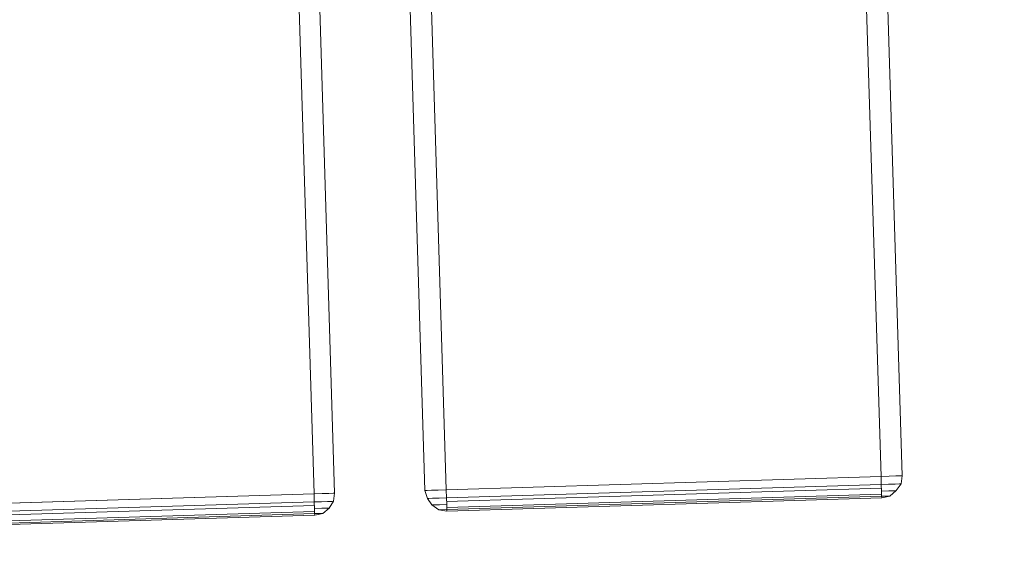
# Model space of a CAD drawing. Extents: x 147111805 to 147230536, y 410950310 to 411028142.
# Tile 5 of 256: x 147160790 to 147161073, y 410974235 to 410974387. Entities that reach past the tile are written whole.
import ezdxf

# ---------------------------------------------------------------- set-up
doc = ezdxf.new("R2010")
doc.units = 0
doc.header["$LTSCALE"] = 100
doc.layers.add('T--A9041--_VERHARDINGEN_Tegels', color=9, linetype='Continuous', transparency=0.3)
doc.layers.add('T--L9071--_TERREINMEUBILAIR_Stoelen', color=1, linetype='Continuous')

# ---------------------------------------------------------------- blocks, each defined once
blk = doc.blocks.new('Picknicktafel 180x160cm')
at = {"layer": 'T--L9071--_TERREINMEUBILAIR_Stoelen', "lineweight": 0}
for p, q in [((0, 1589.12), (0, 1463.94)), ((0, 1463.94), (0, 1589.12)), ((0, 1589.12), (0, 1463.94)), ((0.42, 1463.94), (0.42, 1589.12)), ((1.06, 1589.12), (1.06, 1463.94)), ((2.74, 1463.94), (2.74, 1589.12)), ((3.8, 1589.12), (3.8, 1463.94)), ((6.12, 1589.12), (6.12, 1463.94)), ((6.12, 1463.94), (6.12, 1589.12)), ((0, 1463.94), (0.42, 1463.94)), ((0.42, 1461.62), (0, 1463.94)), ((0, 1463.94), (0.42, 1461.62)), ((0.42, 1463.94), (0, 1463.94)), ((0.42, 1463.94), (1.9, 1463.94)), ((1.9, 1463.94), (0.42, 1463.94)), ((0.42, 1463.94), (0.42, 1462.88)), ((0.42, 1462.88), (0.42, 1463.94)), ((0.42, 1462.88), (0.42, 1462.04)), ((0.42, 1462.04), (0.42, 1462.88)), ((1.9, 1463.94), (3.8, 1463.94)), ((3.8, 1463.94), (1.9, 1463.94)), ((1.9, 1463.94), (1.9, 1461.83)), ((1.9, 1461.83), (1.9, 1463.94)), ((3.8, 1463.94), (6.12, 1463.94)), ((6.12, 1463.94), (3.8, 1463.94)), ((3.8, 1463.94), (3.8, 1461.83)), ((3.8, 1461.83), (3.8, 1463.94)), ((6.12, 1463.94), (6.12, 1461.62)), ((6.12, 1463.94), (1794.09, 1463.94)), ((6.12, 1463.94), (1794.09, 1463.94)), ((6.12, 1461.62), (6.12, 1463.94)), ((1794.09, 1463.94), (6.12, 1463.94)), ((1794.09, 1463.94), (6.12, 1463.94)), ((0.42, 1462.04), (0.42, 1461.62)), ((0.42, 1461.62), (0.42, 1462.04)), ((1.9, 1459.72), (0.42, 1461.62)), ((0.42, 1461.62), (1.9, 1459.72)), ((1.9, 1461.83), (1.9, 1460.35)), ((1.9, 1460.35), (1.9, 1461.83)), ((1.9, 1460.35), (1.9, 1459.72)), ((1.9, 1459.72), (1.9, 1460.35)), ((3.8, 1458.45), (1.9, 1459.72)), ((1.9, 1459.72), (3.8, 1458.45)), ((3.8, 1461.83), (3.8, 1460.14)), ((3.8, 1460.14), (3.8, 1461.83)), ((3.8, 1460.14), (3.8, 1458.87)), ((3.8, 1458.87), (3.8, 1460.14)), ((6.12, 1461.62), (6.12, 1459.72)), ((6.12, 1459.72), (6.12, 1461.62)), ((6.12, 1459.72), (6.12, 1458.45)), ((6.12, 1458.45), (6.12, 1459.72)), ((3.8, 1458.87), (3.8, 1458.45)), ((3.8, 1458.45), (3.8, 1458.87)), ((6.12, 1458.03), (3.8, 1458.45)), ((3.8, 1458.45), (6.12, 1458.03)), ((6.12, 1458.45), (6.12, 1458.03)), ((6.12, 1458.03), (6.12, 1458.45)), ((6.12, 1458.03), (1794.09, 1458.03)), ((6.12, 1458.03), (1794.09, 1458.03)), ((1794.09, 1458.03), (6.12, 1458.03)), ((1794.09, 1458.03), (6.12, 1458.03)), ((3.8, 1431.43), (1.9, 1430.16)), ((1.9, 1430.16), (3.8, 1431.43)), ((6.12, 1432.06), (3.8, 1431.43)), ((3.8, 1431.43), (6.12, 1432.06)), ((3.8, 1431.43), (3.8, 1431.01)), ((3.8, 1431.01), (3.8, 1431.43)), ((6.12, 1432.06), (6.12, 1431.43)), ((6.12, 1432.06), (1794.09, 1432.06)), ((6.12, 1431.43), (6.12, 1432.06)), ((1794.09, 1432.06), (6.12, 1432.06)), ((1794.09, 1432.06), (6.12, 1432.06)), ((1794.09, 1432.06), (6.12, 1432.06)), ((6.12, 1431.43), (6.12, 1430.16)), ((6.12, 1430.16), (6.12, 1431.43)), ((1.9, 1430.16), (0.42, 1428.26)), ((0.42, 1428.26), (1.9, 1430.16)), ((1.9, 1430.16), (1.9, 1429.74)), ((1.9, 1429.74), (1.9, 1430.16)), ((1.9, 1429.74), (1.9, 1428.05)), ((1.9, 1428.05), (1.9, 1429.74)), ((3.8, 1431.01), (3.8, 1429.95)), ((3.8, 1429.95), (3.8, 1431.01)), ((3.8, 1429.95), (3.8, 1428.05)), ((3.8, 1428.05), (3.8, 1429.95)), ((6.12, 1430.16), (6.12, 1428.26)), ((6.12, 1428.26), (6.12, 1430.16)), ((0.42, 1428.26), (0, 1425.94)), ((0, 1425.94), (0.42, 1428.26)), ((0.42, 1425.94), (0, 1425.94)), ((0, 1425.94), (0.42, 1425.94)), ((0, 1425.94), (0, 1300.97)), ((0, 1300.97), (0, 1425.94)), ((0, 1425.94), (0, 1300.97)), ((0.42, 1428.26), (0.42, 1428.05)), ((0.42, 1428.05), (0.42, 1428.26)), ((0.42, 1428.05), (0.42, 1427.21)), ((0.42, 1427.21), (0.42, 1428.05)), ((0.42, 1427.21), (0.42, 1425.94)), ((0.42, 1425.94), (0.42, 1427.21)), ((1.9, 1425.94), (0.42, 1425.94)), ((0.42, 1425.94), (1.9, 1425.94)), ((0.42, 1300.97), (0.42, 1425.94)), ((1.06, 1425.94), (1.06, 1300.97)), ((1.9, 1428.05), (1.9, 1425.94)), ((1.9, 1425.94), (1.9, 1428.05)), ((3.8, 1425.94), (1.9, 1425.94)), ((1.9, 1425.94), (3.8, 1425.94)), ((2.74, 1300.97), (2.74, 1425.94)), ((3.8, 1428.05), (3.8, 1425.94)), ((3.8, 1425.94), (3.8, 1428.05)), ((6.12, 1425.94), (3.8, 1425.94)), ((3.8, 1425.94), (6.12, 1425.94)), ((3.8, 1425.94), (3.8, 1300.97)), ((6.12, 1428.26), (6.12, 1425.94)), ((6.12, 1425.94), (6.12, 1428.26)), ((6.12, 1425.94), (6.12, 1300.97)), ((6.12, 1425.94), (1794.09, 1425.94)), ((6.12, 1300.97), (6.12, 1425.94)), ((6.12, 1425.94), (1794.09, 1425.94)), ((1794.09, 1425.94), (6.12, 1425.94)), ((1794.09, 1425.94), (6.12, 1425.94)), ((0, 1300.97), (0.42, 1300.97)), ((0.42, 1298.65), (0, 1300.97)), ((0, 1300.97), (0.42, 1298.65)), ((0.42, 1300.97), (0, 1300.97)), ((0.42, 1300.97), (1.9, 1300.97)), ((1.9, 1300.97), (0.42, 1300.97)), ((0.42, 1300.97), (0.42, 1299.71)), ((0.42, 1299.71), (0.42, 1300.97)), ((0.42, 1299.71), (0.42, 1298.86)), ((0.42, 1298.86), (0.42, 1299.71)), ((0.42, 1298.86), (0.42, 1298.65)), ((0.42, 1298.65), (0.42, 1298.86)), ((1.9, 1296.75), (0.42, 1298.65)), ((0.42, 1298.65), (1.9, 1296.75)), ((1.9, 1300.97), (3.8, 1300.97)), ((3.8, 1300.97), (1.9, 1300.97)), ((1.9, 1300.97), (1.9, 1298.86)), ((1.9, 1298.86), (1.9, 1300.97)), ((1.9, 1298.86), (1.9, 1297.17)), ((1.9, 1297.17), (1.9, 1298.86)), ((3.8, 1300.97), (6.12, 1300.97)), ((6.12, 1300.97), (3.8, 1300.97)), ((3.8, 1300.97), (3.8, 1298.86)), ((3.8, 1298.86), (3.8, 1300.97)), ((3.8, 1298.86), (3.8, 1296.96)), ((3.8, 1296.96), (3.8, 1298.86)), ((6.12, 1300.97), (6.12, 1298.65)), ((6.12, 1300.97), (1794.09, 1300.97)), ((6.12, 1300.97), (1794.09, 1300.97)), ((6.12, 1298.65), (6.12, 1300.97)), ((1794.09, 1300.97), (6.12, 1300.97)), ((1794.09, 1300.97), (6.12, 1300.97)), ((6.12, 1298.65), (6.12, 1296.75)), ((6.12, 1296.75), (6.12, 1298.65)), ((1.9, 1297.17), (1.9, 1296.75)), ((1.9, 1296.75), (1.9, 1297.17)), ((3.8, 1295.27), (1.9, 1296.75)), ((1.9, 1296.75), (3.8, 1295.27)), ((3.8, 1296.96), (3.8, 1295.7)), ((3.8, 1295.7), (3.8, 1296.96)), ((3.8, 1295.7), (3.8, 1295.27)), ((3.8, 1295.27), (3.8, 1295.7)), ((6.12, 1296.75), (6.12, 1295.27)), ((6.12, 1295.27), (6.12, 1296.75)), ((6.12, 1294.85), (3.8, 1295.27)), ((3.8, 1295.27), (6.12, 1294.85)), ((6.12, 1295.27), (6.12, 1294.85)), ((6.12, 1294.85), (6.12, 1295.27)), ((6.12, 1294.85), (1794.09, 1294.85)), ((6.12, 1294.85), (1794.09, 1294.85)), ((1794.09, 1294.85), (6.12, 1294.85)), ((1794.09, 1294.85), (6.12, 1294.85))]:
    blk.add_line(p, q, dxfattribs=at)

msp = doc.modelspace()

# ---------------------------------------------------------------- hatches: boundary and pattern name
at = {"layer": 'T--A9041--_VERHARDINGEN_Tegels'}
h = msp.add_hatch(dxfattribs=at)
h.set_pattern_fill('ANSI37', color=256, scale=200, angle=45)
h.paths.add_polyline_path([(147171124.62, 410978496.78), (147171124.62, 410985174.11), (147175311.82, 410985174.11), (147179724.02, 410985174.11), (147179724.02, 410987548.17), (147175674.62, 410987550.95), (147175674.62, 410986269.38), (147173554.62, 410986269.38), (147173554.62, 410986569.38), (147175374.62, 410986569.38), (147175374.62, 410989649.38), (147175374.62, 410993004.29), (147173550.82, 410993004.29), (147173550.82, 410993134.34), (147165980.82, 410993134.34), (147159696.06, 410993137.17), (147159704.98, 410992687.69), (147159705.67, 410992652.7), (147159710.63, 410990922.45), (147159740.01, 410990923.04), (147159789.32, 410988438.53), (147159881.8, 410983779.44), (147160071.93, 410974201.33), (147160091.77, 410973201.53), (147160156.27, 410969952.17), (147160833.64, 410969965.61), (147162965.72, 410970007.93), (147169999.33, 410970147.55), (147172541.33, 410970198.01), (147177217.91, 410970290.83), (147177327.89, 410970293.02), (147177280.26, 410972692.54), (147177850.15, 410972703.86), (147179529.82, 410972737.2), (147180789.56, 410972762.42), (147181028.88, 410972767.33), (147181031.04, 410975911.55), (147179805.65, 410975912.4), (147178580.26, 410975912.4), (147178580.26, 410979449.11), (147177580.26, 410979449.11), (147177580.26, 410977681.17), (147177580.26, 410975913.24), (147171124.62, 410975913.24)])
h.paths.add_polyline_path([(147165184.98, 410982437.84), (147164184.98, 410982437.84), (147164184.98, 410983437.84), (147165184.98, 410983437.84)], flags=16)

# ---------------------------------------------------------------- block references
at = {"layer": 'T--L9071--_TERREINMEUBILAIR_Stoelen', "rotation": 91.75940092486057}
msp.add_blockref('Picknicktafel 180x160cm', (147162338.23, 410974289.75), dxfattribs=at)

doc.saveas('drawing.dxf')
